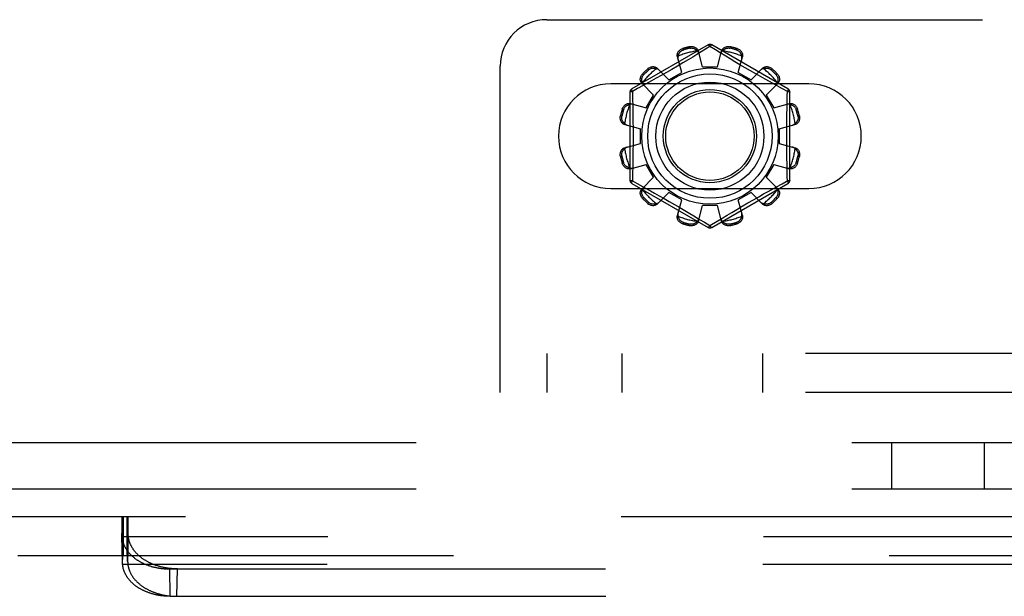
# Model space of a CAD drawing. Header units: inches. Extents: x 0 to 212, y 0 to 138.
# Tile 51 of 256: x 40.95 to 43.59, y 40.06 to 41.61. Entities that reach past the tile are written whole.
import ezdxf

# ---------------------------------------------------------------- set-up
doc = ezdxf.new("R2010")
doc.units = ezdxf.units.IN
doc.header["$LTSCALE"] = 11.6875
doc.header["$MEASUREMENT"] = 0
doc.linetypes.add('HIDDEN', pattern=[0.2, 0.1, -0.1])
doc.layers.add('DEFAULT_2', color=8, linetype='HIDDEN')
doc.layers.add('SUBPANEL', color=7, linetype='CONTINUOUS')

msp = doc.modelspace()

# ---------------------------------------------------------------- linework, layer by layer
at = {"layer": 'DEFAULT_2', "color": 8, "linetype": 'HIDDEN'}
for p, q in [((42.3654, 41.6123), (51.1154, 41.6123)), ((42.7979, 41.5446), (42.5934, 41.4265)), ((42.7299, 41.5347), (42.7309, 41.5309)), ((42.7497, 41.536), (42.7487, 41.5398)), ((42.8029, 41.54), (42.768, 41.5188)), ((42.7829, 41.4858), (42.7719, 41.528)), ((42.8177, 41.531), (42.8029, 41.54)), ((43.0124, 41.4265), (42.8079, 41.5446)), ((42.8306, 41.5231), (42.8177, 41.531)), ((42.8229, 41.4858), (42.8339, 41.528)), ((42.8457, 41.514), (42.8306, 41.5231)), ((42.8571, 41.5398), (42.8561, 41.536)), ((42.8749, 41.5309), (42.876, 41.5347)), ((42.7272, 41.4709), (42.7157, 41.513)), ((42.7305, 41.4963), (42.7159, 41.4877)), ((42.7443, 41.5045), (42.7305, 41.4963)), ((42.7568, 41.512), (42.7443, 41.5045)), ((42.768, 41.5188), (42.7568, 41.512)), ((42.8572, 41.5071), (42.8457, 41.514)), ((42.8699, 41.4995), (42.8572, 41.5071)), ((42.8835, 41.4914), (42.8699, 41.4995)), ((42.8786, 41.4709), (42.8902, 41.513)), ((42.2404, 40.6123), (42.2404, 41.4873)), ((42.6388, 41.4777), (42.636, 41.4805)), ((42.6926, 41.4509), (42.6619, 41.4819)), ((42.6862, 41.4705), (42.6721, 41.4625)), ((42.7009, 41.479), (42.6862, 41.4705)), ((42.6926, 41.4509), (42.7272, 41.4709)), ((42.7159, 41.4877), (42.7009, 41.479)), ((42.7829, 41.4858), (42.8229, 41.4858)), ((42.8786, 41.4709), (42.9132, 41.4509)), ((42.8977, 41.4831), (42.8835, 41.4914)), ((42.9119, 41.4749), (42.8977, 41.4831)), ((42.9257, 41.4671), (42.9119, 41.4749)), ((42.9132, 41.4509), (42.9439, 41.4819)), ((42.9698, 41.4805), (42.9671, 41.4777)), ((42.6222, 41.4667), (42.625, 41.4639)), ((42.6466, 41.4482), (42.6305, 41.4394)), ((42.6588, 41.455), (42.6466, 41.4482)), ((42.6721, 41.4625), (42.6588, 41.455)), ((42.9389, 41.4596), (42.9257, 41.4671)), ((42.9512, 41.4527), (42.9389, 41.4596)), ((42.9625, 41.4464), (42.9512, 41.4527)), ((42.9774, 41.4382), (42.9625, 41.4464)), ((42.9808, 41.4639), (42.9836, 41.4667)), ((43.0685, 41.4404), (42.5373, 41.4404)), ((42.5884, 41.4179), (42.5884, 41.1817)), ((42.6088, 41.4275), (42.5949, 41.4199)), ((42.5949, 41.4199), (42.5952, 41.4082)), ((42.6518, 41.4101), (42.6208, 41.4408)), ((42.954, 41.4101), (42.9851, 41.4408)), ((42.9978, 41.427), (42.9774, 41.4382)), ((43.0109, 41.4199), (42.9978, 41.427)), ((43.0174, 41.1817), (43.0174, 41.4179)), ((42.6318, 41.3755), (42.6518, 41.4101)), ((42.954, 41.4101), (42.974, 41.3755)), ((42.5718, 41.3718), (42.568, 41.3729)), ((42.5898, 41.3871), (42.6318, 41.3755)), ((42.974, 41.3755), (43.0161, 41.3871)), ((43.0378, 41.3729), (43.034, 41.3718)), ((42.563, 41.354), (42.5668, 41.353)), ((43.0391, 41.353), (43.0429, 41.354)), ((42.5747, 41.3308), (42.6169, 41.3198)), ((42.6169, 41.2798), (42.6169, 41.3198)), ((42.9889, 41.3198), (43.0311, 41.3308)), ((42.9889, 41.3198), (42.9889, 41.2798)), ((42.5747, 41.2688), (42.6169, 41.2798)), ((42.9889, 41.2798), (43.0311, 41.2688)), ((42.5668, 41.2466), (42.563, 41.2456)), ((43.0429, 41.2456), (43.0391, 41.2466)), ((42.568, 41.2267), (42.5718, 41.2278)), ((42.5898, 41.2125), (42.6318, 41.2241)), ((42.6518, 41.1895), (42.6318, 41.2241)), ((42.974, 41.2241), (42.954, 41.1895)), ((42.974, 41.2241), (43.0161, 41.2125)), ((43.034, 41.2278), (43.0378, 41.2267)), ((42.5949, 41.1797), (42.608, 41.1726)), ((42.6208, 41.1588), (42.6518, 41.1895)), ((42.9851, 41.1588), (42.954, 41.1895)), ((42.9971, 41.1721), (43.0077, 41.178)), ((43.0077, 41.178), (43.0109, 41.1797)), ((43.0109, 41.1797), (43.0106, 41.1914)), ((42.5373, 41.1592), (43.0685, 41.1592)), ((42.5934, 41.1731), (42.7979, 41.055)), ((42.608, 41.1726), (42.6284, 41.1614)), ((42.6284, 41.1614), (42.6433, 41.1532)), ((42.6433, 41.1532), (42.6546, 41.1469)), ((42.8079, 41.055), (43.0124, 41.1731)), ((42.9471, 41.1446), (42.9593, 41.1514)), ((42.9593, 41.1514), (42.9753, 41.1602)), ((42.625, 41.1357), (42.6222, 41.1329)), ((42.6546, 41.1469), (42.667, 41.14)), ((42.6619, 41.1177), (42.6926, 41.1487)), ((42.667, 41.14), (42.6802, 41.1325)), ((42.6802, 41.1325), (42.694, 41.1247)), ((42.7272, 41.1287), (42.6926, 41.1487)), ((42.7157, 41.0866), (42.7272, 41.1287)), ((42.9132, 41.1487), (42.8786, 41.1287)), ((42.8902, 41.0866), (42.8786, 41.1287)), ((42.9049, 41.1206), (42.9196, 41.1291)), ((42.9439, 41.1177), (42.9132, 41.1487)), ((42.9196, 41.1291), (42.9338, 41.1371)), ((42.9338, 41.1371), (42.9471, 41.1446)), ((42.9836, 41.1329), (42.9808, 41.1357)), ((42.636, 41.1191), (42.6388, 41.1219)), ((42.694, 41.1247), (42.7082, 41.1165)), ((42.7082, 41.1165), (42.7223, 41.1082)), ((42.7223, 41.1082), (42.736, 41.1001)), ((42.736, 41.1001), (42.7487, 41.0925)), ((42.7719, 41.0716), (42.7829, 41.1138)), ((42.8229, 41.1138), (42.7829, 41.1138)), ((42.8339, 41.0716), (42.8229, 41.1138)), ((42.8615, 41.0951), (42.8753, 41.1033)), ((42.8753, 41.1033), (42.8899, 41.1119)), ((42.8899, 41.1119), (42.9049, 41.1206)), ((42.9671, 41.1219), (42.9698, 41.1191)), ((42.7487, 41.0925), (42.7601, 41.0856)), ((42.7601, 41.0856), (42.7752, 41.0765)), ((42.7752, 41.0765), (42.7882, 41.0686)), ((42.8029, 41.0596), (42.8378, 41.0808)), ((42.8378, 41.0808), (42.849, 41.0876)), ((42.849, 41.0876), (42.8615, 41.0951)), ((42.7309, 41.0687), (42.7299, 41.0649)), ((42.7487, 41.0598), (42.7497, 41.0636)), ((42.7882, 41.0686), (42.8029, 41.0596)), ((42.8561, 41.0636), (42.8571, 41.0598)), ((42.876, 41.0649), (42.8749, 41.0687)), ((51.2404, 40.7163), (42.2404, 40.7163)), ((42.3654, 40.7163), (42.3654, 40.6123)), ((42.5679, 40.6123), (42.5679, 40.7163)), ((42.9446, 40.6123), (42.9446, 40.7163)), ((51.2404, 40.6123), (42.2404, 40.6123)), ((40.2278, 40.2788), (49.7882, 40.2788)), ((41.225, 40.2788), (41.225, 40.1748)), ((41.2264, 40.251), (41.2266, 40.2567)), ((41.2266, 40.2567), (41.2268, 40.2608)), ((41.2268, 40.2608), (41.2269, 40.2637)), ((41.2269, 40.2637), (41.2271, 40.2663)), ((41.2271, 40.2663), (41.2272, 40.2679)), ((41.2272, 40.2679), (41.2273, 40.2694)), ((41.2273, 40.2694), (41.2274, 40.2707)), ((41.2274, 40.2707), (41.2275, 40.272)), ((41.2278, 40.2788), (41.2278, 40.1748)), ((41.2286, 40.1748), (41.2286, 40.2788)), ((41.2288, 40.2788), (41.2288, 40.1748)), ((41.2387, 40.2788), (41.2387, 40.1748)), ((41.2397, 40.2788), (41.2397, 40.1748)), ((41.24, 40.1748), (41.24, 40.2788)), ((41.241, 40.272), (41.241, 40.2732)), ((41.2413, 40.2686), (41.2412, 40.2701)), ((41.2414, 40.2671), (41.2413, 40.2686)), ((41.2415, 40.2646), (41.2414, 40.2671)), ((41.2415, 40.2788), (41.2415, 40.1748)), ((41.2417, 40.2618), (41.2415, 40.2646)), ((41.2418, 40.2578), (41.2417, 40.2618)), ((41.242, 40.2533), (41.2418, 40.2578)), ((41.2422, 40.2473), (41.242, 40.2533)), ((41.2258, 40.2303), (41.2261, 40.2406)), ((41.2274, 40.1566), (41.2258, 40.2303)), ((41.2258, 40.2303), (41.2258, 40.2276)), ((41.2258, 40.2276), (41.226, 40.2242)), ((41.2274, 40.154), (41.2258, 40.2276)), ((41.2261, 40.2406), (41.2262, 40.2433)), ((41.2262, 40.2433), (41.2264, 40.251)), ((41.2411, 40.1566), (41.2427, 40.2303)), ((41.2425, 40.2392), (41.2422, 40.2473)), ((41.2427, 40.2303), (41.2425, 40.2392)), ((48.7901, 40.2242), (41.226, 40.2242)), ((40.9467, 40.1748), (49.7882, 40.1748)), ((41.2274, 40.1566), (41.2275, 40.1589)), ((41.2274, 40.154), (41.2274, 40.1566)), ((41.2276, 40.1507), (41.2274, 40.154)), ((41.2275, 40.1589), (41.2276, 40.1625)), ((41.2276, 40.1625), (41.2277, 40.165)), ((48.7885, 40.1507), (41.2276, 40.1507)), ((41.2277, 40.165), (41.2278, 40.1667)), ((41.2278, 40.1667), (41.2279, 40.1683)), ((41.2279, 40.1692), (41.228, 40.1701)), ((41.2279, 40.1683), (41.2279, 40.1692)), ((41.228, 40.1701), (41.228, 40.1709)), ((41.2405, 40.1709), (41.2405, 40.1717)), ((41.2406, 40.1701), (41.2405, 40.1709)), ((41.2406, 40.1692), (41.2406, 40.1701)), ((41.2407, 40.1683), (41.2406, 40.1692)), ((41.2407, 40.1667), (41.2407, 40.1683)), ((41.2408, 40.165), (41.2407, 40.1667)), ((41.2409, 40.1625), (41.2408, 40.165)), ((41.241, 40.1589), (41.2409, 40.1625)), ((41.2411, 40.1566), (41.241, 40.1589)), ((41.3538, 40.1385), (48.6623, 40.1385)), ((41.3554, 40.065), (41.3538, 40.1385)), ((41.3731, 40.065), (41.3747, 40.1385)), ((41.3554, 40.065), (48.6607, 40.065))]:
    msp.add_line(p, q, dxfattribs=at)
for points in [[(42.7157, 41.513), (42.7153, 41.5147), (42.7151, 41.5166), (42.7152, 41.5185), (42.7156, 41.5204), (42.7161, 41.5223), (42.7169, 41.5241), (42.7179, 41.5259), (42.7191, 41.5275), (42.7205, 41.5291), (42.7221, 41.5306), (42.7239, 41.5319), (42.7258, 41.533), (42.7278, 41.534), (42.7299, 41.5347)], [(42.7179, 41.5148), (42.7181, 41.5158), (42.7184, 41.5168), (42.7187, 41.5178), (42.719, 41.5188), (42.7194, 41.5198), (42.7198, 41.5208), (42.7203, 41.5217), (42.7208, 41.5226), (42.7213, 41.5235), (42.722, 41.5244), (42.7227, 41.5254), (42.7235, 41.5262), (42.7244, 41.5271), (42.7254, 41.528), (42.7265, 41.5288), (42.7278, 41.5296), (42.7293, 41.5303), (42.7309, 41.5309)], [(42.7487, 41.5398), (42.7509, 41.5401), (42.7531, 41.5403), (42.7553, 41.5403), (42.7575, 41.54), (42.7596, 41.5396), (42.7616, 41.5389), (42.7635, 41.5381), (42.7652, 41.5371), (42.7668, 41.5359), (42.7683, 41.5345), (42.7695, 41.533), (42.7705, 41.5314), (42.7713, 41.5298), (42.7719, 41.528)], [(42.7497, 41.536), (42.7514, 41.5362), (42.753, 41.5364), (42.7546, 41.5363), (42.756, 41.5362), (42.7573, 41.5359), (42.7585, 41.5356), (42.7596, 41.5352), (42.7607, 41.5348), (42.7617, 41.5343), (42.7627, 41.5338), (42.7636, 41.5333), (42.7644, 41.5327), (42.7653, 41.5321), (42.7661, 41.5314), (42.7668, 41.5307), (42.7676, 41.53), (42.7683, 41.5293), (42.769, 41.5285)], [(42.7738, 41.5209), (42.7733, 41.5223), (42.7727, 41.5236), (42.772, 41.5249), (42.7711, 41.5262), (42.7701, 41.5274), (42.769, 41.5285)], [(42.7979, 41.5446), (42.7983, 41.5447), (42.7987, 41.5445), (42.7992, 41.5442), (42.7999, 41.5437), (42.8006, 41.543), (42.8013, 41.5421), (42.8021, 41.5411), (42.8029, 41.54)], [(42.8029, 41.54), (42.8037, 41.5411), (42.8045, 41.5421), (42.8053, 41.543), (42.806, 41.5437), (42.8066, 41.5442), (42.8071, 41.5445), (42.8076, 41.5447), (42.8079, 41.5446)], [(42.8368, 41.5285), (42.8357, 41.5274), (42.8347, 41.5262), (42.8338, 41.5249), (42.8331, 41.5236), (42.8325, 41.5223), (42.8321, 41.5209)], [(42.8339, 41.528), (42.8345, 41.5298), (42.8353, 41.5314), (42.8363, 41.533), (42.8376, 41.5345), (42.839, 41.5359), (42.8406, 41.5371), (42.8424, 41.5381), (42.8442, 41.5389), (42.8462, 41.5396), (42.8484, 41.54), (42.8505, 41.5403), (42.8528, 41.5403), (42.8549, 41.5401), (42.8571, 41.5398)], [(42.8368, 41.5285), (42.8375, 41.5293), (42.8382, 41.53), (42.839, 41.5307), (42.8398, 41.5314), (42.8406, 41.5321), (42.8414, 41.5327), (42.8423, 41.5333), (42.8432, 41.5338), (42.8441, 41.5343), (42.8451, 41.5348), (42.8462, 41.5352), (42.8474, 41.5356), (42.8486, 41.5359), (42.8499, 41.5362), (42.8513, 41.5363), (42.8528, 41.5364), (42.8544, 41.5362), (42.8561, 41.536)], [(42.8749, 41.5309), (42.8765, 41.5303), (42.878, 41.5296), (42.8793, 41.5288), (42.8804, 41.528), (42.8815, 41.5271), (42.8823, 41.5262), (42.8831, 41.5253), (42.8839, 41.5244), (42.8845, 41.5235), (42.8851, 41.5226), (42.8856, 41.5217), (42.886, 41.5207), (42.8865, 41.5198), (42.8868, 41.5188), (42.8872, 41.5178), (42.8874, 41.5168), (42.8877, 41.5158), (42.8879, 41.5148)], [(42.876, 41.5347), (42.878, 41.534), (42.88, 41.533), (42.8819, 41.5319), (42.8837, 41.5306), (42.8853, 41.5291), (42.8867, 41.5275), (42.8879, 41.5259), (42.8889, 41.5241), (42.8897, 41.5223), (42.8903, 41.5204), (42.8906, 41.5185), (42.8907, 41.5166), (42.8905, 41.5147), (42.8902, 41.513)], [(42.7179, 41.5148), (42.7175, 41.5133), (42.7172, 41.5118), (42.7171, 41.5102), (42.7171, 41.5087), (42.7173, 41.5073), (42.7176, 41.5058)], [(42.8882, 41.5058), (42.8885, 41.5073), (42.8887, 41.5087), (42.8887, 41.5102), (42.8886, 41.5118), (42.8883, 41.5133), (42.8879, 41.5148)], [(42.636, 41.4805), (42.6377, 41.4819), (42.6395, 41.4832), (42.6414, 41.4843), (42.6434, 41.4851), (42.6455, 41.4858), (42.6476, 41.4862), (42.6496, 41.4865), (42.6516, 41.4864), (42.6536, 41.4862), (42.6555, 41.4858), (42.6574, 41.4851), (42.6591, 41.4842), (42.6606, 41.4832), (42.6619, 41.4819)], [(42.6388, 41.4777), (42.6401, 41.4788), (42.6414, 41.4797), (42.6428, 41.4805), (42.6441, 41.481), (42.6453, 41.4815), (42.6465, 41.4818), (42.6477, 41.4821), (42.6489, 41.4822), (42.65, 41.4823), (42.651, 41.4823), (42.6521, 41.4823), (42.6531, 41.4823), (42.6542, 41.4821), (42.6552, 41.482), (42.6562, 41.4818), (42.6572, 41.4815), (42.6582, 41.4812), (42.6592, 41.4809)], [(42.6671, 41.4767), (42.6661, 41.4777), (42.6649, 41.4785), (42.6636, 41.4793), (42.6622, 41.48), (42.6607, 41.4805), (42.6592, 41.4809)], [(42.9466, 41.4809), (42.9451, 41.4805), (42.9436, 41.48), (42.9422, 41.4793), (42.941, 41.4785), (42.9398, 41.4777), (42.9387, 41.4767)], [(42.9439, 41.4819), (42.9452, 41.4832), (42.9468, 41.4842), (42.9485, 41.4851), (42.9503, 41.4858), (42.9522, 41.4862), (42.9542, 41.4864), (42.9562, 41.4865), (42.9583, 41.4862), (42.9603, 41.4858), (42.9624, 41.4851), (42.9644, 41.4843), (42.9663, 41.4832), (42.9681, 41.4819), (42.9698, 41.4805)], [(42.9466, 41.4809), (42.9476, 41.4812), (42.9486, 41.4815), (42.9496, 41.4818), (42.9507, 41.482), (42.9517, 41.4821), (42.9527, 41.4823), (42.9538, 41.4823), (42.9548, 41.4823), (42.9559, 41.4823), (42.957, 41.4822), (42.9581, 41.482), (42.9593, 41.4818), (42.9605, 41.4815), (42.9618, 41.481), (42.9631, 41.4805), (42.9644, 41.4797), (42.9657, 41.4788), (42.9671, 41.4777)], [(42.6208, 41.4408), (42.6196, 41.4421), (42.6185, 41.4436), (42.6176, 41.4453), (42.617, 41.4472), (42.6165, 41.4491), (42.6163, 41.4511), (42.6163, 41.4531), (42.6165, 41.4551), (42.6169, 41.4572), (42.6176, 41.4593), (42.6185, 41.4613), (42.6195, 41.4632), (42.6208, 41.465), (42.6222, 41.4667)], [(42.6218, 41.4435), (42.6215, 41.4445), (42.6212, 41.4455), (42.6209, 41.4465), (42.6207, 41.4475), (42.6206, 41.4486), (42.6205, 41.4496), (42.6204, 41.4506), (42.6204, 41.4517), (42.6204, 41.4528), (42.6205, 41.4539), (42.6207, 41.455), (42.6209, 41.4562), (42.6212, 41.4574), (42.6217, 41.4587), (42.6223, 41.46), (42.623, 41.4613), (42.6239, 41.4626), (42.625, 41.4639)], [(42.6218, 41.4435), (42.6222, 41.442), (42.6227, 41.4405), (42.6234, 41.4391), (42.6242, 41.4378), (42.625, 41.4367), (42.626, 41.4356)], [(42.9798, 41.4356), (42.9808, 41.4367), (42.9817, 41.4378), (42.9824, 41.4391), (42.9831, 41.4405), (42.9836, 41.442), (42.984, 41.4435)], [(42.9808, 41.4639), (42.9819, 41.4626), (42.9828, 41.4613), (42.9836, 41.46), (42.9842, 41.4586), (42.9846, 41.4574), (42.9849, 41.4562), (42.9852, 41.455), (42.9853, 41.4539), (42.9854, 41.4528), (42.9855, 41.4517), (42.9854, 41.4506), (42.9854, 41.4496), (42.9853, 41.4486), (42.9851, 41.4475), (42.9849, 41.4465), (42.9846, 41.4455), (42.9843, 41.4445), (42.984, 41.4435)], [(42.9836, 41.4667), (42.985, 41.465), (42.9863, 41.4632), (42.9874, 41.4613), (42.9883, 41.4593), (42.9889, 41.4572), (42.9894, 41.4551), (42.9896, 41.4531), (42.9896, 41.4511), (42.9893, 41.4491), (42.9889, 41.4472), (42.9882, 41.4453), (42.9873, 41.4436), (42.9863, 41.4421), (42.9851, 41.4408)], [(42.5884, 41.4179), (42.5885, 41.4182), (42.5889, 41.4185), (42.5894, 41.4188), (42.5902, 41.4191), (42.5911, 41.4194), (42.5923, 41.4196), (42.5935, 41.4198), (42.5949, 41.4199)], [(42.5949, 41.4199), (42.5943, 41.4211), (42.5939, 41.4223), (42.5935, 41.4234), (42.5932, 41.4244), (42.5931, 41.4252), (42.5931, 41.4258), (42.5932, 41.4263), (42.5934, 41.4265)], [(42.6305, 41.4394), (42.6127, 41.4296), (42.6088, 41.4275)], [(43.0098, 41.3723), (43.0106, 41.4082), (43.0109, 41.4199)], [(43.0124, 41.4265), (43.0126, 41.4263), (43.0127, 41.4258), (43.0127, 41.4252), (43.0126, 41.4244), (43.0123, 41.4234), (43.012, 41.4223), (43.0115, 41.4212), (43.0109, 41.4199)], [(43.0109, 41.4199), (43.0123, 41.4198), (43.0136, 41.4196), (43.0147, 41.4194), (43.0156, 41.4191), (43.0164, 41.4188), (43.017, 41.4185), (43.0173, 41.4182), (43.0174, 41.4179)], [(42.5952, 41.4082), (42.596, 41.3723), (42.5962, 41.3603), (42.5964, 41.3482), (42.5966, 41.336), (42.5967, 41.324), (42.5967, 41.3119), (42.5968, 41.2998), (42.5967, 41.2877), (42.5967, 41.2756), (42.5966, 41.2635), (42.5964, 41.2514), (42.5962, 41.2393), (42.596, 41.2273)], [(42.568, 41.3729), (42.5688, 41.3749), (42.5697, 41.3769), (42.5708, 41.3788), (42.5721, 41.3806), (42.5736, 41.3822), (42.5752, 41.3836), (42.5768, 41.3848), (42.5786, 41.3858), (42.5804, 41.3866), (42.5823, 41.3872), (42.5842, 41.3875), (42.5861, 41.3876), (42.588, 41.3874), (42.5898, 41.3871)], [(42.5718, 41.3718), (42.5724, 41.3734), (42.5731, 41.3749), (42.5739, 41.3762), (42.5747, 41.3773), (42.5756, 41.3783), (42.5765, 41.3792), (42.5774, 41.38), (42.5783, 41.3807), (42.5792, 41.3814), (42.5801, 41.3819), (42.581, 41.3825), (42.582, 41.3829), (42.5829, 41.3833), (42.5839, 41.3837), (42.5849, 41.384), (42.5859, 41.3843), (42.5869, 41.3846), (42.5879, 41.3848)], [(42.5969, 41.3851), (42.5955, 41.3854), (42.594, 41.3856), (42.5925, 41.3856), (42.591, 41.3855), (42.5894, 41.3852), (42.5879, 41.3848)], [(43.0179, 41.3848), (43.0164, 41.3852), (43.0149, 41.3855), (43.0133, 41.3856), (43.0118, 41.3856), (43.0104, 41.3854), (43.009, 41.3851)], [(43.0106, 41.1914), (43.0098, 41.2273), (43.0096, 41.2393), (43.0094, 41.2514), (43.0093, 41.2636), (43.0092, 41.2756), (43.0091, 41.2877), (43.0091, 41.2998), (43.0091, 41.3119), (43.0092, 41.324), (43.0093, 41.3361), (43.0094, 41.3482), (43.0096, 41.3603), (43.0098, 41.3723)], [(43.0161, 41.3871), (43.0179, 41.3874), (43.0197, 41.3876), (43.0216, 41.3875), (43.0235, 41.3872), (43.0254, 41.3866), (43.0273, 41.3858), (43.029, 41.3848), (43.0307, 41.3836), (43.0322, 41.3822), (43.0337, 41.3806), (43.035, 41.3788), (43.0361, 41.3769), (43.0371, 41.3749), (43.0378, 41.3729)], [(43.0179, 41.3848), (43.0189, 41.3846), (43.02, 41.3843), (43.021, 41.384), (43.0219, 41.3837), (43.0229, 41.3833), (43.0239, 41.3829), (43.0248, 41.3825), (43.0257, 41.3819), (43.0266, 41.3814), (43.0276, 41.3807), (43.0285, 41.38), (43.0294, 41.3792), (43.0302, 41.3783), (43.0311, 41.3773), (43.0319, 41.3762), (43.0327, 41.3749), (43.0334, 41.3734), (43.034, 41.3718)], [(42.5747, 41.3308), (42.573, 41.3314), (42.5713, 41.3322), (42.5697, 41.3332), (42.5682, 41.3344), (42.5668, 41.3359), (42.5656, 41.3375), (42.5646, 41.3392), (42.5638, 41.3411), (42.5631, 41.3431), (42.5627, 41.3452), (42.5624, 41.3474), (42.5624, 41.3496), (42.5626, 41.3518), (42.563, 41.354)], [(42.5742, 41.3337), (42.5734, 41.3344), (42.5727, 41.3351), (42.572, 41.3359), (42.5713, 41.3367), (42.5706, 41.3375), (42.57, 41.3383), (42.5694, 41.3392), (42.5689, 41.3401), (42.5684, 41.341), (42.5679, 41.342), (42.5675, 41.3431), (42.5671, 41.3442), (42.5668, 41.3455), (42.5665, 41.3468), (42.5664, 41.3482), (42.5664, 41.3497), (42.5665, 41.3513), (42.5668, 41.353)], [(43.0429, 41.354), (43.0433, 41.3518), (43.0434, 41.3496), (43.0434, 41.3474), (43.0432, 41.3452), (43.0427, 41.3431), (43.042, 41.3411), (43.0412, 41.3392), (43.0402, 41.3375), (43.039, 41.3359), (43.0376, 41.3344), (43.0361, 41.3332), (43.0345, 41.3322), (43.0329, 41.3314), (43.0311, 41.3308)], [(43.0391, 41.353), (43.0394, 41.3513), (43.0395, 41.3497), (43.0394, 41.3482), (43.0393, 41.3467), (43.039, 41.3454), (43.0387, 41.3442), (43.0384, 41.3431), (43.0379, 41.342), (43.0374, 41.341), (43.0369, 41.3401), (43.0364, 41.3392), (43.0358, 41.3383), (43.0352, 41.3375), (43.0345, 41.3366), (43.0339, 41.3359), (43.0331, 41.3351), (43.0324, 41.3344), (43.0316, 41.3337)], [(42.5742, 41.3337), (42.5753, 41.3326), (42.5765, 41.3316), (42.5778, 41.3307), (42.5791, 41.33), (42.5804, 41.3294), (42.5818, 41.329)], [(43.024, 41.329), (43.0254, 41.3294), (43.0267, 41.33), (43.0281, 41.3307), (43.0293, 41.3316), (43.0305, 41.3326), (43.0316, 41.3337)], [(42.563, 41.2456), (42.5626, 41.2478), (42.5624, 41.25), (42.5624, 41.2522), (42.5627, 41.2544), (42.5631, 41.2565), (42.5638, 41.2585), (42.5646, 41.2604), (42.5656, 41.2621), (42.5668, 41.2637), (42.5682, 41.2652), (42.5697, 41.2664), (42.5713, 41.2674), (42.573, 41.2682), (42.5747, 41.2688)], [(42.5668, 41.2466), (42.5665, 41.2483), (42.5664, 41.2499), (42.5664, 41.2514), (42.5665, 41.2529), (42.5668, 41.2542), (42.5671, 41.2554), (42.5675, 41.2565), (42.5679, 41.2576), (42.5684, 41.2586), (42.5689, 41.2595), (42.5694, 41.2604), (42.57, 41.2613), (42.5706, 41.2621), (42.5713, 41.263), (42.572, 41.2637), (42.5727, 41.2645), (42.5734, 41.2652), (42.5742, 41.2659)], [(42.5818, 41.2706), (42.5804, 41.2702), (42.5791, 41.2696), (42.5778, 41.2689), (42.5765, 41.268), (42.5753, 41.267), (42.5742, 41.2659)], [(43.0316, 41.2659), (43.0305, 41.267), (43.0293, 41.268), (43.0281, 41.2689), (43.0267, 41.2696), (43.0254, 41.2702), (43.024, 41.2706)], [(43.0311, 41.2688), (43.0329, 41.2682), (43.0345, 41.2674), (43.0361, 41.2664), (43.0376, 41.2652), (43.039, 41.2637), (43.0402, 41.2621), (43.0412, 41.2604), (43.042, 41.2585), (43.0427, 41.2565), (43.0432, 41.2544), (43.0434, 41.2522), (43.0434, 41.25), (43.0433, 41.2478), (43.0429, 41.2456)], [(43.0316, 41.2659), (43.0324, 41.2652), (43.0331, 41.2645), (43.0339, 41.2637), (43.0346, 41.2629), (43.0352, 41.2621), (43.0358, 41.2613), (43.0364, 41.2604), (43.0369, 41.2595), (43.0375, 41.2586), (43.0379, 41.2576), (43.0384, 41.2565), (43.0387, 41.2554), (43.0391, 41.2541), (43.0393, 41.2528), (43.0394, 41.2514), (43.0395, 41.2499), (43.0394, 41.2483), (43.0391, 41.2466)], [(42.5898, 41.2125), (42.588, 41.2122), (42.5861, 41.212), (42.5842, 41.2121), (42.5823, 41.2124), (42.5804, 41.213), (42.5786, 41.2138), (42.5768, 41.2148), (42.5752, 41.216), (42.5736, 41.2174), (42.5721, 41.219), (42.5708, 41.2208), (42.5697, 41.2227), (42.5688, 41.2247), (42.568, 41.2267)], [(42.5879, 41.2148), (42.5869, 41.215), (42.5859, 41.2153), (42.5849, 41.2156), (42.5839, 41.2159), (42.5829, 41.2163), (42.582, 41.2167), (42.581, 41.2171), (42.5801, 41.2177), (42.5792, 41.2182), (42.5783, 41.2189), (42.5774, 41.2196), (42.5765, 41.2204), (42.5756, 41.2213), (42.5747, 41.2223), (42.5739, 41.2234), (42.5731, 41.2247), (42.5724, 41.2262), (42.5718, 41.2278)], [(42.5879, 41.2148), (42.5894, 41.2144), (42.591, 41.2141), (42.5925, 41.214), (42.594, 41.214), (42.5955, 41.2142), (42.5969, 41.2145)], [(42.596, 41.2273), (42.5952, 41.1914), (42.5949, 41.1797)], [(43.009, 41.2145), (43.0104, 41.2142), (43.0118, 41.214), (43.0133, 41.214), (43.0149, 41.2141), (43.0164, 41.2144), (43.0179, 41.2148)], [(43.0378, 41.2267), (43.0371, 41.2247), (43.0361, 41.2227), (43.035, 41.2208), (43.0337, 41.219), (43.0322, 41.2174), (43.0307, 41.216), (43.029, 41.2148), (43.0273, 41.2138), (43.0254, 41.213), (43.0235, 41.2124), (43.0216, 41.2121), (43.0197, 41.212), (43.0179, 41.2122), (43.0161, 41.2125)], [(43.034, 41.2278), (43.0334, 41.2262), (43.0327, 41.2247), (43.0319, 41.2234), (43.0311, 41.2223), (43.0302, 41.2213), (43.0293, 41.2204), (43.0285, 41.2196), (43.0275, 41.2189), (43.0266, 41.2182), (43.0257, 41.2177), (43.0248, 41.2171), (43.0239, 41.2167), (43.0229, 41.2163), (43.0219, 41.2159), (43.021, 41.2156), (43.02, 41.2153), (43.0189, 41.215), (43.0179, 41.2148)], [(42.5949, 41.1797), (42.5935, 41.1798), (42.5923, 41.18), (42.5911, 41.1802), (42.5902, 41.1805), (42.5894, 41.1808), (42.5889, 41.1811), (42.5885, 41.1814), (42.5884, 41.1817)], [(42.5934, 41.1731), (42.5932, 41.1733), (42.5931, 41.1738), (42.5931, 41.1744), (42.5932, 41.1752), (42.5935, 41.1762), (42.5939, 41.1773), (42.5943, 41.1784), (42.5949, 41.1797)], [(43.0174, 41.1817), (43.0173, 41.1814), (43.017, 41.1811), (43.0164, 41.1808), (43.0156, 41.1805), (43.0147, 41.1802), (43.0136, 41.18), (43.0123, 41.1798), (43.0109, 41.1797)], [(43.0109, 41.1797), (43.0115, 41.1785), (43.012, 41.1773), (43.0123, 41.1762), (43.0126, 41.1752), (43.0127, 41.1744), (43.0127, 41.1738), (43.0126, 41.1733), (43.0124, 41.1731)], [(42.6222, 41.1329), (42.6208, 41.1346), (42.6195, 41.1364), (42.6185, 41.1383), (42.6176, 41.1403), (42.6169, 41.1424), (42.6165, 41.1445), (42.6163, 41.1465), (42.6163, 41.1485), (42.6165, 41.1505), (42.617, 41.1524), (42.6176, 41.1543), (42.6185, 41.156), (42.6196, 41.1575), (42.6208, 41.1588)], [(42.625, 41.1357), (42.6239, 41.137), (42.623, 41.1383), (42.6223, 41.1397), (42.6217, 41.141), (42.6212, 41.1422), (42.6209, 41.1434), (42.6207, 41.1446), (42.6205, 41.1457), (42.6204, 41.1468), (42.6204, 41.1479), (42.6204, 41.149), (42.6205, 41.15), (42.6206, 41.151), (42.6207, 41.1521), (42.6209, 41.1531), (42.6212, 41.1541), (42.6215, 41.1551), (42.6218, 41.1561)], [(42.626, 41.164), (42.625, 41.1629), (42.6242, 41.1618), (42.6234, 41.1605), (42.6227, 41.1591), (42.6222, 41.1576), (42.6218, 41.1561)], [(42.9753, 41.1602), (42.9931, 41.17), (42.9971, 41.1721)], [(42.984, 41.1561), (42.9836, 41.1576), (42.9831, 41.1591), (42.9824, 41.1605), (42.9817, 41.1618), (42.9808, 41.1629), (42.9798, 41.164)], [(42.984, 41.1561), (42.9843, 41.1551), (42.9846, 41.1541), (42.9849, 41.1531), (42.9851, 41.1521), (42.9853, 41.151), (42.9854, 41.15), (42.9854, 41.149), (42.9855, 41.1479), (42.9854, 41.1468), (42.9853, 41.1457), (42.9852, 41.1446), (42.9849, 41.1434), (42.9846, 41.1422), (42.9841, 41.1409), (42.9836, 41.1396), (42.9828, 41.1383), (42.9819, 41.137), (42.9808, 41.1357)], [(42.9851, 41.1588), (42.9863, 41.1575), (42.9873, 41.156), (42.9882, 41.1543), (42.9889, 41.1524), (42.9893, 41.1505), (42.9896, 41.1485), (42.9896, 41.1465), (42.9894, 41.1445), (42.9889, 41.1424), (42.9883, 41.1403), (42.9874, 41.1383), (42.9863, 41.1364), (42.985, 41.1346), (42.9836, 41.1329)], [(42.6619, 41.1177), (42.6606, 41.1164), (42.6591, 41.1154), (42.6574, 41.1145), (42.6555, 41.1138), (42.6536, 41.1134), (42.6516, 41.1132), (42.6496, 41.1131), (42.6476, 41.1134), (42.6455, 41.1138), (42.6434, 41.1145), (42.6414, 41.1153), (42.6395, 41.1164), (42.6377, 41.1177), (42.636, 41.1191)], [(42.6592, 41.1187), (42.6582, 41.1184), (42.6572, 41.1181), (42.6562, 41.1178), (42.6552, 41.1176), (42.6542, 41.1175), (42.6531, 41.1173), (42.6521, 41.1173), (42.651, 41.1173), (42.6499, 41.1173), (42.6488, 41.1174), (42.6477, 41.1176), (42.6465, 41.1178), (42.6453, 41.1181), (42.6441, 41.1186), (42.6428, 41.1191), (42.6414, 41.1199), (42.6401, 41.1208), (42.6388, 41.1219)], [(42.6592, 41.1187), (42.6607, 41.1191), (42.6622, 41.1196), (42.6636, 41.1203), (42.6649, 41.1211), (42.6661, 41.1219), (42.6671, 41.1229)], [(42.9387, 41.1229), (42.9398, 41.1219), (42.941, 41.1211), (42.9422, 41.1203), (42.9436, 41.1196), (42.9451, 41.1191), (42.9466, 41.1187)], [(42.9698, 41.1191), (42.9681, 41.1177), (42.9663, 41.1164), (42.9644, 41.1153), (42.9624, 41.1145), (42.9603, 41.1138), (42.9583, 41.1134), (42.9562, 41.1131), (42.9542, 41.1132), (42.9522, 41.1134), (42.9503, 41.1138), (42.9485, 41.1145), (42.9468, 41.1154), (42.9452, 41.1164), (42.9439, 41.1177)], [(42.9671, 41.1219), (42.9657, 41.1208), (42.9644, 41.1199), (42.9631, 41.1191), (42.9618, 41.1186), (42.9605, 41.1181), (42.9593, 41.1178), (42.9581, 41.1176), (42.957, 41.1174), (42.9559, 41.1173), (42.9548, 41.1173), (42.9537, 41.1173), (42.9527, 41.1173), (42.9517, 41.1175), (42.9506, 41.1176), (42.9496, 41.1178), (42.9486, 41.1181), (42.9476, 41.1184), (42.9466, 41.1187)], [(42.7299, 41.0649), (42.7278, 41.0656), (42.7258, 41.0666), (42.7239, 41.0677), (42.7221, 41.069), (42.7205, 41.0705), (42.7191, 41.0721), (42.7179, 41.0737), (42.7169, 41.0755), (42.7161, 41.0773), (42.7156, 41.0792), (42.7152, 41.0811), (42.7151, 41.083), (42.7153, 41.0849), (42.7157, 41.0866)], [(42.7176, 41.0938), (42.7173, 41.0923), (42.7171, 41.0909), (42.7171, 41.0894), (42.7172, 41.0878), (42.7175, 41.0863), (42.7179, 41.0848)], [(42.7309, 41.0687), (42.7293, 41.0693), (42.7278, 41.07), (42.7265, 41.0708), (42.7254, 41.0716), (42.7244, 41.0725), (42.7235, 41.0734), (42.7227, 41.0743), (42.722, 41.0752), (42.7213, 41.0761), (42.7208, 41.077), (42.7203, 41.0779), (42.7198, 41.0789), (42.7194, 41.0798), (42.719, 41.0808), (42.7187, 41.0818), (42.7184, 41.0828), (42.7181, 41.0838), (42.7179, 41.0848)], [(42.769, 41.0711), (42.7701, 41.0722), (42.7711, 41.0734), (42.772, 41.0747), (42.7727, 41.076), (42.7733, 41.0773), (42.7738, 41.0787)], [(42.8321, 41.0787), (42.8325, 41.0773), (42.8331, 41.076), (42.8338, 41.0747), (42.8347, 41.0734), (42.8357, 41.0722), (42.8368, 41.0711)], [(42.8879, 41.0848), (42.8877, 41.0838), (42.8874, 41.0828), (42.8871, 41.0818), (42.8868, 41.0808), (42.8864, 41.0798), (42.886, 41.0788), (42.8856, 41.0779), (42.8851, 41.077), (42.8845, 41.0761), (42.8838, 41.0752), (42.8831, 41.0742), (42.8823, 41.0734), (42.8814, 41.0725), (42.8804, 41.0716), (42.8793, 41.0708), (42.878, 41.07), (42.8765, 41.0693), (42.8749, 41.0687)], [(42.8902, 41.0866), (42.8905, 41.0849), (42.8907, 41.083), (42.8906, 41.0811), (42.8903, 41.0792), (42.8897, 41.0773), (42.8889, 41.0755), (42.8879, 41.0737), (42.8867, 41.0721), (42.8853, 41.0705), (42.8837, 41.069), (42.8819, 41.0677), (42.88, 41.0666), (42.878, 41.0656), (42.876, 41.0649)], [(42.8879, 41.0848), (42.8883, 41.0863), (42.8886, 41.0878), (42.8887, 41.0894), (42.8887, 41.0909), (42.8885, 41.0923), (42.8882, 41.0938)], [(42.7719, 41.0716), (42.7713, 41.0698), (42.7705, 41.0682), (42.7695, 41.0666), (42.7683, 41.0651), (42.7668, 41.0637), (42.7652, 41.0625), (42.7635, 41.0615), (42.7616, 41.0607), (42.7596, 41.06), (42.7575, 41.0596), (42.7553, 41.0593), (42.7531, 41.0593), (42.7509, 41.0595), (42.7487, 41.0598)], [(42.769, 41.0711), (42.7683, 41.0703), (42.7676, 41.0696), (42.7668, 41.0689), (42.7661, 41.0682), (42.7653, 41.0675), (42.7644, 41.0669), (42.7636, 41.0663), (42.7626, 41.0658), (42.7617, 41.0653), (42.7607, 41.0648), (42.7596, 41.0644), (42.7585, 41.064), (42.7573, 41.0637), (42.756, 41.0634), (42.7545, 41.0633), (42.753, 41.0632), (42.7514, 41.0634), (42.7497, 41.0636)], [(42.8029, 41.0596), (42.8021, 41.0585), (42.8013, 41.0575), (42.8006, 41.0566), (42.7999, 41.0559), (42.7992, 41.0554), (42.7987, 41.0551), (42.7982, 41.0549), (42.7979, 41.055)], [(42.8079, 41.055), (42.8076, 41.0549), (42.8071, 41.0551), (42.8066, 41.0554), (42.806, 41.0559), (42.8053, 41.0566), (42.8045, 41.0575), (42.8037, 41.0585), (42.8029, 41.0596)], [(42.8571, 41.0598), (42.8549, 41.0595), (42.8528, 41.0593), (42.8505, 41.0593), (42.8484, 41.0596), (42.8462, 41.06), (42.8442, 41.0607), (42.8424, 41.0615), (42.8406, 41.0625), (42.839, 41.0637), (42.8376, 41.0651), (42.8363, 41.0666), (42.8353, 41.0682), (42.8345, 41.0698), (42.8339, 41.0716)], [(42.8561, 41.0636), (42.8544, 41.0634), (42.8528, 41.0632), (42.8513, 41.0633), (42.8499, 41.0634), (42.8486, 41.0637), (42.8473, 41.064), (42.8462, 41.0644), (42.8451, 41.0648), (42.8441, 41.0653), (42.8432, 41.0658), (42.8423, 41.0663), (42.8414, 41.0669), (42.8406, 41.0675), (42.8398, 41.0682), (42.839, 41.0689), (42.8382, 41.0696), (42.8375, 41.0703), (42.8368, 41.0711)], [(41.2275, 40.272), (41.2276, 40.2732), (41.2276, 40.2737), (41.2277, 40.2743), (41.2277, 40.2747), (41.2278, 40.2752), (41.2278, 40.2756), (41.2279, 40.276), (41.2279, 40.2764), (41.228, 40.2768), (41.228, 40.2771), (41.2281, 40.2774), (41.2281, 40.2777), (41.2282, 40.2779), (41.2282, 40.2781), (41.2283, 40.2783), (41.2283, 40.2784), (41.2284, 40.2786), (41.2284, 40.2787), (41.2285, 40.2787), (41.2285, 40.2788), (41.2286, 40.2788)], [(41.241, 40.2732), (41.2409, 40.2737), (41.2409, 40.2743), (41.2408, 40.2747), (41.2408, 40.2752), (41.2407, 40.2756), (41.2407, 40.276), (41.2406, 40.2764), (41.2406, 40.2768), (41.2405, 40.2771), (41.2405, 40.2774), (41.2404, 40.2777), (41.2404, 40.2779), (41.2403, 40.2781), (41.2403, 40.2783), (41.2402, 40.2784), (41.2402, 40.2786), (41.2401, 40.2787), (41.2401, 40.2787), (41.24, 40.2788), (41.24, 40.2788)], [(41.2412, 40.2701), (41.2411, 40.2707), (41.241, 40.272)], [(41.2431, 40.2242), (41.243, 40.2253), (41.2429, 40.2263), (41.2428, 40.2273), (41.2428, 40.2283), (41.2427, 40.2293), (41.2427, 40.2303)], [(41.226, 40.2242), (41.2261, 40.223), (41.2262, 40.2217), (41.2264, 40.2204), (41.2266, 40.2191), (41.2268, 40.2179), (41.227, 40.2166), (41.2272, 40.2153), (41.2275, 40.2141), (41.2278, 40.2128), (41.2282, 40.2116), (41.2285, 40.2103), (41.2289, 40.2091), (41.2293, 40.2078), (41.2297, 40.2066), (41.2302, 40.2054), (41.2307, 40.2041), (41.2312, 40.2029), (41.2317, 40.2017), (41.2323, 40.2005), (41.2328, 40.1993), (41.2334, 40.1981), (41.2341, 40.1969), (41.2347, 40.1957), (41.2354, 40.1945), (41.2361, 40.1933), (41.2368, 40.1922), (41.2375, 40.191), (41.2383, 40.1899), (41.2391, 40.1887), (41.2399, 40.1876), (41.2407, 40.1865), (41.2416, 40.1853), (41.2424, 40.1842), (41.2433, 40.1831), (41.2442, 40.182), (41.2452, 40.1809), (41.2461, 40.1799), (41.2471, 40.1788), (41.2481, 40.1778), (41.2492, 40.1767), (41.2502, 40.1757), (41.2513, 40.1747), (41.2524, 40.1737), (41.2535, 40.1727), (41.2546, 40.1717), (41.2557, 40.1707), (41.2569, 40.1697), (41.2581, 40.1688), (41.2593, 40.1678), (41.2605, 40.1669), (41.2617, 40.166), (41.263, 40.1651), (41.2643, 40.1642), (41.2656, 40.1633), (41.2669, 40.1624), (41.2682, 40.1616), (41.2696, 40.1607), (41.2709, 40.1599), (41.2723, 40.1591), (41.2737, 40.1583), (41.2751, 40.1575), (41.2765, 40.1567), (41.278, 40.156), (41.2794, 40.1552), (41.2809, 40.1545), (41.2824, 40.1538), (41.2839, 40.1531), (41.2854, 40.1524), (41.2869, 40.1517), (41.2885, 40.1511), (41.29, 40.1505), (41.2916, 40.1498), (41.2932, 40.1492), (41.2948, 40.1486), (41.2964, 40.1481), (41.298, 40.1475), (41.2996, 40.147), (41.3012, 40.1464), (41.3029, 40.1459), (41.3045, 40.1454), (41.3062, 40.1449), (41.3079, 40.1445), (41.3096, 40.144), (41.3113, 40.1436), (41.313, 40.1432), (41.3147, 40.1428), (41.3164, 40.1424), (41.3181, 40.1421), (41.3199, 40.1417), (41.3216, 40.1414), (41.3234, 40.1411), (41.3251, 40.1408), (41.3269, 40.1405), (41.3286, 40.1403), (41.3304, 40.14), (41.3322, 40.1398), (41.334, 40.1396), (41.3358, 40.1394), (41.3375, 40.1393), (41.3393, 40.1391), (41.3411, 40.139), (41.3429, 40.1389), (41.3447, 40.1388), (41.3465, 40.1387), (41.3483, 40.1386), (41.3501, 40.1386), (41.352, 40.1385), (41.3538, 40.1385)], [(41.3747, 40.1385), (41.3729, 40.1385), (41.3711, 40.1386), (41.3693, 40.1386), (41.3675, 40.1387), (41.3656, 40.1388), (41.3638, 40.1389), (41.362, 40.139), (41.3602, 40.1391), (41.3584, 40.1393), (41.3566, 40.1394), (41.3548, 40.1396), (41.3531, 40.1398), (41.3513, 40.14), (41.3495, 40.1403), (41.3477, 40.1405), (41.3459, 40.1408), (41.3442, 40.1411), (41.3424, 40.1414), (41.3407, 40.1417), (41.3389, 40.1421), (41.3372, 40.1424), (41.3354, 40.1428), (41.3337, 40.1432), (41.332, 40.1436), (41.3303, 40.144), (41.3286, 40.1445), (41.3269, 40.1449), (41.3252, 40.1454), (41.3235, 40.1459), (41.3218, 40.1464), (41.3202, 40.147), (41.3185, 40.1475), (41.3169, 40.1481), (41.3152, 40.1486), (41.3136, 40.1492), (41.312, 40.1498), (41.3104, 40.1505), (41.3088, 40.1511), (41.3073, 40.1517), (41.3057, 40.1524), (41.3042, 40.1531), (41.3026, 40.1538), (41.3011, 40.1545), (41.2996, 40.1552), (41.2981, 40.156), (41.2967, 40.1567), (41.2952, 40.1575), (41.2938, 40.1583), (41.2923, 40.1591), (41.2909, 40.1599), (41.2895, 40.1607), (41.2881, 40.1616), (41.2868, 40.1624), (41.2854, 40.1633), (41.2841, 40.1642), (41.2828, 40.1651), (41.2815, 40.166), (41.2802, 40.1669), (41.2789, 40.1678), (41.2777, 40.1688), (41.2765, 40.1697), (41.2752, 40.1707), (41.2741, 40.1717), (41.2729, 40.1727), (41.2717, 40.1737), (41.2706, 40.1747), (41.2695, 40.1757), (41.2684, 40.1767), (41.2673, 40.1778), (41.2663, 40.1788), (41.2653, 40.1799), (41.2643, 40.1809), (41.2633, 40.182), (41.2623, 40.1831), (41.2614, 40.1842), (41.2604, 40.1853), (41.2595, 40.1865), (41.2587, 40.1876), (41.2578, 40.1887), (41.257, 40.1899), (41.2561, 40.191), (41.2554, 40.1922), (41.2546, 40.1933), (41.2538, 40.1945), (41.2531, 40.1957), (41.2524, 40.1969), (41.2518, 40.1981), (41.2511, 40.1993), (41.2505, 40.2005), (41.2499, 40.2017), (41.2493, 40.2029), (41.2487, 40.2041), (41.2482, 40.2054), (41.2477, 40.2066), (41.2472, 40.2078), (41.2467, 40.2091), (41.2463, 40.2103), (41.2459, 40.2116), (41.2455, 40.2128), (41.2451, 40.2141), (41.2448, 40.2153), (41.2445, 40.2166), (41.2442, 40.2179), (41.2439, 40.2191), (41.2437, 40.2204), (41.2435, 40.2217), (41.2433, 40.223), (41.2431, 40.2242)], [(41.228, 40.1709), (41.2281, 40.1717), (41.2281, 40.172), (41.2281, 40.1723), (41.2281, 40.1726), (41.2282, 40.1729), (41.2282, 40.1732), (41.2282, 40.1734), (41.2283, 40.1736), (41.2283, 40.1738), (41.2283, 40.174), (41.2283, 40.1742), (41.2284, 40.1743), (41.2284, 40.1744), (41.2284, 40.1746), (41.2284, 40.1746), (41.2285, 40.1747), (41.2285, 40.1748), (41.2285, 40.1748), (41.2286, 40.1748)], [(41.2405, 40.1717), (41.2404, 40.172), (41.2404, 40.1723), (41.2404, 40.1726), (41.2403, 40.1729), (41.2403, 40.1732), (41.2403, 40.1734), (41.2403, 40.1736), (41.2402, 40.1738), (41.2402, 40.174), (41.2402, 40.1742), (41.2402, 40.1743), (41.2401, 40.1744), (41.2401, 40.1746), (41.2401, 40.1746), (41.24, 40.1747), (41.24, 40.1748), (41.24, 40.1748), (41.24, 40.1748)], [(41.3554, 40.065), (41.3536, 40.065), (41.3518, 40.065), (41.35, 40.0651), (41.3481, 40.0651), (41.3463, 40.0652), (41.3445, 40.0653), (41.3427, 40.0654), (41.3409, 40.0656), (41.3392, 40.0657), (41.3374, 40.0659), (41.3356, 40.0661), (41.3338, 40.0663), (41.332, 40.0665), (41.3303, 40.0667), (41.3285, 40.067), (41.3267, 40.0673), (41.325, 40.0676), (41.3232, 40.0679), (41.3215, 40.0682), (41.3197, 40.0685), (41.318, 40.0689), (41.3163, 40.0693), (41.3146, 40.0697), (41.3129, 40.0701), (41.3112, 40.0705), (41.3095, 40.0709), (41.3078, 40.0714), (41.3062, 40.0719), (41.3045, 40.0724), (41.3028, 40.0729), (41.3012, 40.0734), (41.2996, 40.074), (41.298, 40.0745), (41.2964, 40.0751), (41.2948, 40.0757), (41.2932, 40.0763), (41.2916, 40.0769), (41.2901, 40.0776), (41.2885, 40.0782), (41.287, 40.0789), (41.2855, 40.0796), (41.284, 40.0803), (41.2825, 40.081), (41.281, 40.0817), (41.2796, 40.0824), (41.2781, 40.0832), (41.2767, 40.084), (41.2753, 40.0848), (41.2739, 40.0856), (41.2725, 40.0864), (41.2712, 40.0872), (41.2698, 40.088), (41.2685, 40.0889), (41.2672, 40.0898), (41.2659, 40.0906), (41.2646, 40.0915), (41.2634, 40.0924), (41.2621, 40.0934), (41.2609, 40.0943), (41.2597, 40.0952), (41.2585, 40.0962), (41.2573, 40.0971), (41.2562, 40.0981), (41.2551, 40.0991), (41.254, 40.1001), (41.2529, 40.1011), (41.2518, 40.1021), (41.2508, 40.1032), (41.2497, 40.1042), (41.2487, 40.1053), (41.2478, 40.1063), (41.2468, 40.1074), (41.2459, 40.1085), (41.2449, 40.1096), (41.244, 40.1107), (41.2432, 40.1118), (41.2423, 40.1129), (41.2415, 40.114), (41.2407, 40.1152), (41.2399, 40.1163), (41.2391, 40.1175), (41.2384, 40.1186), (41.2377, 40.1198), (41.237, 40.121), (41.2363, 40.1222), (41.2357, 40.1233), (41.235, 40.1245), (41.2344, 40.1257), (41.2339, 40.1269), (41.2333, 40.1282), (41.2328, 40.1294), (41.2323, 40.1306), (41.2318, 40.1318), (41.2314, 40.1331), (41.2309, 40.1343), (41.2305, 40.1355), (41.2301, 40.1368), (41.2298, 40.138), (41.2294, 40.1393), (41.2291, 40.1405), (41.2289, 40.1418), (41.2286, 40.1431), (41.2284, 40.1443), (41.2282, 40.1456), (41.228, 40.1469), (41.2278, 40.1481), (41.2277, 40.1494), (41.2276, 40.1507)], [(41.2411, 40.1566), (41.2411, 40.1559), (41.2411, 40.1552), (41.2412, 40.1545), (41.2412, 40.1537), (41.2413, 40.153), (41.2414, 40.1522), (41.2414, 40.1515), (41.2415, 40.1507)], [(41.2415, 40.1507), (41.2417, 40.1494), (41.2419, 40.1481), (41.2421, 40.1469), (41.2423, 40.1456), (41.2426, 40.1443), (41.2429, 40.1431), (41.2432, 40.1418), (41.2435, 40.1405), (41.2439, 40.1393), (41.2443, 40.138), (41.2447, 40.1368), (41.2451, 40.1355), (41.2456, 40.1343), (41.2461, 40.1331), (41.2466, 40.1318), (41.2471, 40.1306), (41.2477, 40.1294), (41.2483, 40.1282), (41.2489, 40.1269), (41.2495, 40.1257), (41.2501, 40.1245), (41.2508, 40.1233), (41.2515, 40.1222), (41.2522, 40.121), (41.253, 40.1198), (41.2537, 40.1186), (41.2545, 40.1175), (41.2553, 40.1163), (41.2562, 40.1152), (41.257, 40.114), (41.2579, 40.1129), (41.2588, 40.1118), (41.2597, 40.1107), (41.2607, 40.1096), (41.2617, 40.1085), (41.2626, 40.1074), (41.2637, 40.1063), (41.2647, 40.1053), (41.2657, 40.1042), (41.2668, 40.1032), (41.2679, 40.1021), (41.269, 40.1011), (41.2701, 40.1001), (41.2713, 40.0991), (41.2724, 40.0981), (41.2736, 40.0971), (41.2748, 40.0962), (41.2761, 40.0952), (41.2773, 40.0943), (41.2786, 40.0934), (41.2799, 40.0924), (41.2812, 40.0915), (41.2825, 40.0906), (41.2838, 40.0898), (41.2852, 40.0889), (41.2865, 40.088), (41.2879, 40.0872), (41.2893, 40.0864), (41.2907, 40.0856), (41.2921, 40.0848), (41.2936, 40.084), (41.295, 40.0832), (41.2965, 40.0824), (41.298, 40.0817), (41.2995, 40.081), (41.301, 40.0803), (41.3026, 40.0796), (41.3041, 40.0789), (41.3057, 40.0782), (41.3072, 40.0776), (41.3088, 40.0769), (41.3104, 40.0763), (41.312, 40.0757), (41.3136, 40.0751), (41.3153, 40.0745), (41.3169, 40.074), (41.3185, 40.0734), (41.3202, 40.0729), (41.3219, 40.0724), (41.3236, 40.0719), (41.3252, 40.0714), (41.3269, 40.0709), (41.3286, 40.0705), (41.3304, 40.0701), (41.3321, 40.0697), (41.3338, 40.0693), (41.3355, 40.0689), (41.3373, 40.0685), (41.339, 40.0682), (41.3408, 40.0679), (41.3426, 40.0676), (41.3443, 40.0673), (41.3461, 40.067), (41.3479, 40.0667), (41.3497, 40.0665), (41.3514, 40.0663), (41.3532, 40.0661), (41.355, 40.0659), (41.3568, 40.0657), (41.3586, 40.0656), (41.3604, 40.0654), (41.3622, 40.0653), (41.364, 40.0652), (41.3658, 40.0651), (41.3677, 40.0651), (41.3695, 40.065), (41.3713, 40.065), (41.3731, 40.065)]]:
    msp.add_lwpolyline(points, dxfattribs=at)
for radius in [0.1829, 0.1668, 0.145, 0.125, 0.1186]:
    msp.add_circle((42.8029, 41.2998), radius, dxfattribs=at)
for centre, radius, start, end in [((42.3654, 41.4873), 0.125, 90, 180), ((42.8029, 41.2998), 0.2312, 98.4357, 111.5643), ((42.8029, 41.2998), 0.246, 102.7238, 107.2762), ((42.8029, 41.2998), 0.2421, 102.6908, 107.3092), ((42.8029, 41.5359), 0.01, 60, 120), ((42.8029, 41.2998), 0.2312, 68.4357, 81.5643), ((42.8029, 41.2998), 0.2421, 72.6908, 77.3092), ((42.8029, 41.2998), 0.246, 72.7238, 77.2762), ((42.8029, 41.2998), 0.2312, 128.4357, 141.5643), ((42.8029, 41.2998), 0.246, 132.7238, 137.2762), ((42.8029, 41.2998), 0.2421, 132.6908, 137.3092), ((42.8029, 41.2998), 0.2312, 38.4357, 51.5643), ((42.8029, 41.2998), 0.2421, 42.6908, 47.3092), ((42.8029, 41.2998), 0.246, 42.7238, 47.2762), ((42.5373, 41.2998), 0.1406, 90, 270), ((42.5984, 41.4179), 0.01, 120, 180), ((43.0074, 41.4179), 0.01, 0, 60), ((43.0685, 41.2998), 0.1406, 270, 90), ((42.8029, 41.2998), 0.246, 162.7238, 167.2762), ((42.8029, 41.2998), 0.2421, 162.6908, 167.3092), ((42.8029, 41.2998), 0.2312, 158.4357, 171.5643), ((42.8029, 41.2998), 0.2312, 8.4357, 21.5643), ((42.8029, 41.2998), 0.2421, 12.6908, 17.3092), ((42.8029, 41.2998), 0.246, 12.7238, 17.2762), ((42.8029, 41.2998), 0.2312, 188.4357, 201.5643), ((42.8029, 41.2998), 0.2312, 338.4357, 351.5643), ((42.8029, 41.2998), 0.246, 192.7238, 197.2762), ((42.8029, 41.2998), 0.2421, 192.6908, 197.3092), ((42.8029, 41.2998), 0.2421, 342.6908, 347.3092), ((42.8029, 41.2998), 0.246, 342.7238, 347.2762), ((42.5984, 41.1817), 0.01, 180, 240), ((43.0074, 41.1817), 0.01, 300, 360), ((42.8029, 41.2998), 0.2312, 218.4357, 231.5643), ((42.8029, 41.2998), 0.2312, 308.4357, 321.5643), ((42.8029, 41.2998), 0.246, 222.7238, 227.2762), ((42.8029, 41.2998), 0.2421, 222.6908, 227.3092), ((42.8029, 41.2998), 0.2421, 312.6908, 317.3092), ((42.8029, 41.2998), 0.246, 312.7238, 317.2762), ((42.8029, 41.2998), 0.2312, 248.4357, 261.5643), ((42.8029, 41.2998), 0.2312, 278.4357, 291.5643), ((42.8029, 41.2998), 0.246, 252.7238, 257.2762), ((42.8029, 41.2998), 0.2421, 252.6908, 257.3092), ((42.8029, 41.0637), 0.01, 240, 300), ((42.8029, 41.2998), 0.2421, 282.6908, 287.3092), ((42.8029, 41.2998), 0.246, 282.7238, 287.2762)]:
    msp.add_arc(centre, radius, start, end, dxfattribs=at)
at = {"layer": 'SUBPANEL', "color": 8, "linetype": 'HIDDEN'}
for p, q in [((91.1024, 40.4771), (39.1649, 40.4771)), ((43.2899, 40.4771), (43.2899, 40.3521)), ((43.5399, 40.3521), (43.5399, 40.4771)), ((91.1024, 40.3521), (39.1649, 40.3521))]:
    msp.add_line(p, q, dxfattribs=at)

doc.saveas('drawing.dxf')
